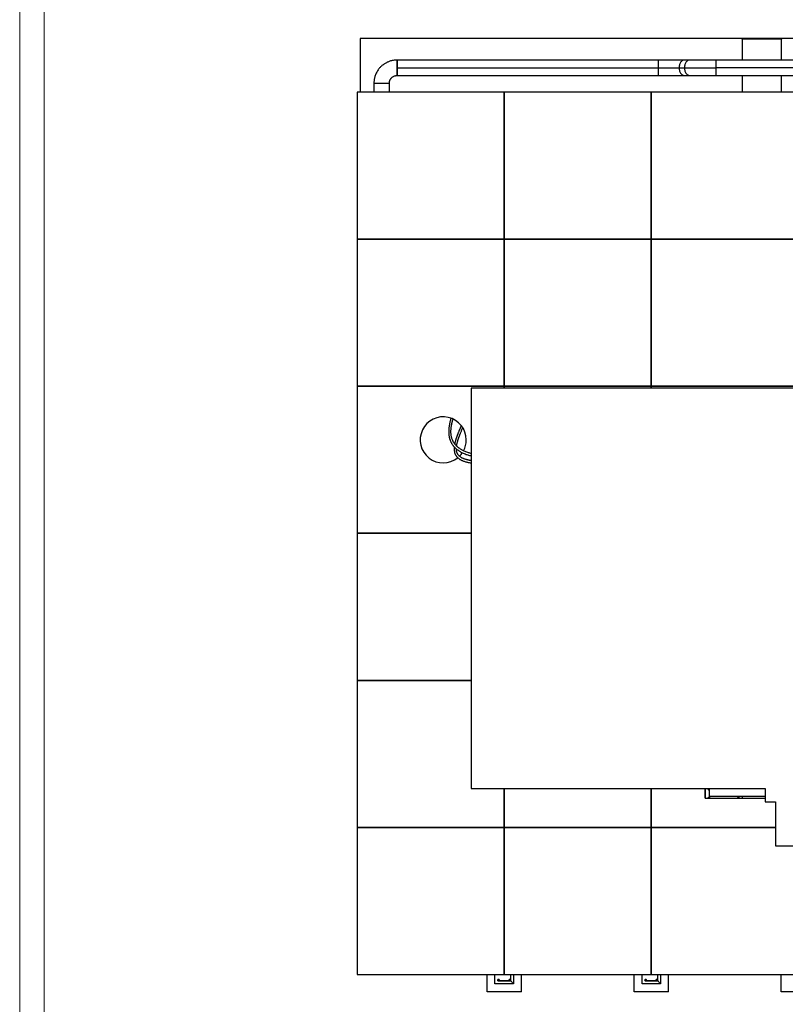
# Model space of a CAD drawing. Header units: millimetres. Extents: x 0 to 844, y 0 to 663.
# Tile 14 of 87: x 0 to 156, y 277 to 477. Entities that reach past the tile are written whole.
import ezdxf

# ---------------------------------------------------------------- set-up
doc = ezdxf.new("R2010")
doc.units = ezdxf.units.MM
doc.layers.add('TRAIT-FORT', color=4, linetype='Continuous', lineweight=25)

msp = doc.modelspace()

# ---------------------------------------------------------------- linework, layer by layer
at = {"color": 7, "linetype": 'Continuous', "lineweight": 18}
for p, q in [((0, 594), (0, 0)), ((5, 589), (5, 5))]:
    msp.add_line(p, q, dxfattribs=at)
at = {"layer": 'TRAIT-FORT', "color": 4, "linetype": 'Continuous', "lineweight": 25}
for p, q in [((69.4194, 473.6239), (69.4194, 462.734)), ((252.115, 473.6239), (69.4194, 473.6239)), ((147.3872, 473.5448), (147.3875, 469.2535)), ((155.388, 469.2538), (155.3877, 473.5429)), ((130.2622, 469.253), (76.9722, 469.253)), ((136.6985, 469.2531), (135.6085, 469.2531)), ((214.3171, 469.2557), (142.0453, 469.2533)), ((142.0453, 467.6779), (142.0453, 469.2533)), ((76.9721, 466.1022), (130.2621, 466.1022)), ((76.9722, 467.6776), (130.2621, 467.6776)), ((134.5001, 467.6777), (135.5901, 467.6777)), ((135.5901, 467.6777), (142.0453, 467.6779)), ((135.6085, 466.1023), (136.6985, 466.1024)), ((214.3171, 467.6803), (142.0453, 467.6779)), ((142.0453, 466.1025), (142.0453, 467.6779)), ((142.0453, 466.1025), (176.2272, 466.1036)), ((147.3877, 466.1027), (147.388, 462.734)), ((155.3884, 462.734), (155.3882, 466.103)), ((98.8275, 462.734), (68.8275, 462.734)), ((68.8275, 462.734), (68.8275, 432.734)), ((98.8275, 462.734), (98.8275, 432.734)), ((128.8275, 462.734), (98.8275, 462.734)), ((98.8275, 432.734), (98.8275, 462.734)), ((128.8275, 462.734), (128.8275, 432.734)), ((158.8275, 462.734), (128.8275, 462.734)), ((128.8275, 432.734), (128.8275, 462.734)), ((68.8275, 432.734), (68.8275, 402.734)), ((98.8275, 432.734), (68.8275, 432.734)), ((68.8275, 432.734), (98.8275, 432.734)), ((98.8275, 432.734), (128.8275, 432.734)), ((98.8275, 402.734), (98.8275, 432.734)), ((98.8275, 432.734), (98.8275, 402.734)), ((128.8275, 432.734), (98.8275, 432.734)), ((128.8275, 432.734), (158.8275, 432.734)), ((128.8275, 432.734), (128.8275, 402.734)), ((158.8275, 432.734), (128.8275, 432.734)), ((128.8275, 402.734), (128.8275, 432.734)), ((98.8275, 402.734), (68.8275, 402.734)), ((68.8275, 402.734), (68.8275, 372.734)), ((68.8275, 402.734), (98.8275, 402.734)), ((214.5889, 402.3098), (92.0889, 402.3098)), ((92.0889, 402.3098), (92.0889, 320.7098)), ((98.8275, 402.3098), (98.8275, 402.734)), ((128.8275, 402.734), (98.8275, 402.734)), ((98.8275, 402.734), (98.8275, 402.3098)), ((98.8275, 402.734), (128.8275, 402.734)), ((128.8275, 402.3098), (128.8275, 402.734)), ((158.8275, 402.734), (128.8275, 402.734)), ((128.8275, 402.734), (128.8275, 402.3098)), ((128.8275, 402.734), (158.8275, 402.734)), ((68.8275, 372.734), (92.0889, 372.734)), ((68.8275, 372.734), (68.8275, 342.734)), ((92.0889, 372.734), (68.8275, 372.734)), ((68.8275, 342.734), (92.0889, 342.734)), ((68.8275, 342.734), (68.8275, 312.734)), ((92.0889, 342.734), (68.8275, 342.734)), ((92.0889, 320.7098), (152.0889, 320.7098)), ((98.8275, 320.7098), (98.8275, 312.734)), ((98.8275, 312.734), (98.8275, 320.7098)), ((128.8275, 312.734), (128.8275, 320.7098)), ((128.8275, 320.7098), (128.8275, 312.734)), ((139.8275, 320.7098), (139.8275, 318.734)), ((139.8556, 318.734), (139.8556, 320.7098)), ((140.5795, 320.4243), (140.6056, 320.4227)), ((140.6056, 320.7098), (140.6056, 319.1377)), ((152.0889, 320.7098), (152.0889, 317.9807)), ((139.8275, 318.734), (152.0889, 318.734)), ((140.6056, 319.1377), (152.0889, 319.1377)), ((147.3556, 319.1377), (147.3556, 318.734)), ((152.0889, 317.9807), (154.1932, 317.9807)), ((154.1932, 317.9807), (154.1932, 308.9958)), ((68.8275, 312.734), (98.8275, 312.734)), ((68.8275, 312.734), (68.8275, 282.734)), ((98.8275, 312.734), (68.8275, 312.734)), ((98.8275, 312.734), (128.8275, 312.734)), ((98.8275, 312.734), (98.8275, 282.734)), ((128.8275, 312.734), (98.8275, 312.734)), ((98.8275, 282.734), (98.8275, 312.734)), ((128.8275, 312.734), (154.1932, 312.734)), ((154.1932, 312.734), (128.8275, 312.734)), ((128.8275, 312.734), (128.8275, 282.734)), ((128.8275, 282.734), (128.8275, 312.734)), ((154.1932, 308.9958), (174.9846, 308.9958)), ((68.8275, 282.734), (98.8275, 282.734)), ((69.4194, 282.734), (69.4194, 282.684)), ((95.3275, 282.684), (69.4194, 282.684)), ((95.3275, 279.234), (95.3275, 282.734)), ((96.9525, 280.859), (96.9525, 282.734)), ((97.5208, 281.6271), (97.5153, 281.5849)), ((97.5153, 281.5849), (97.5208, 281.5427)), ((97.5371, 281.6665), (97.5208, 281.6271)), ((97.5208, 281.5427), (97.5371, 281.5033)), ((97.5631, 281.7003), (97.5371, 281.6665)), ((97.5371, 281.5033), (97.5631, 281.4695)), ((97.5969, 281.7262), (97.5631, 281.7003)), ((97.5631, 281.4695), (97.5969, 281.4436)), ((97.6362, 281.7425), (97.5969, 281.7262)), ((97.5969, 281.4436), (97.6362, 281.4273)), ((97.6784, 281.7481), (97.6362, 281.7425)), ((97.6362, 281.4273), (97.6784, 281.4218)), ((97.7207, 281.7425), (97.6784, 281.7481)), ((97.6784, 281.4218), (97.7207, 281.4273)), ((97.76, 281.7262), (97.7207, 281.7425)), ((97.7207, 281.4273), (97.76, 281.4436)), ((97.7938, 281.7003), (97.76, 281.7262)), ((97.76, 281.4436), (97.7938, 281.4695)), ((97.76, 281.4436), (99.895, 281.4436)), ((97.8197, 281.6665), (97.7938, 281.7003)), ((97.7938, 281.4695), (97.8197, 281.5033)), ((99.8612, 281.4695), (97.7938, 281.4695)), ((97.836, 281.6271), (97.8197, 281.6665)), ((97.8197, 281.5033), (97.836, 281.5427)), ((97.8416, 281.5849), (97.836, 281.6271)), ((97.836, 281.5427), (97.8416, 281.5849)), ((98.8275, 282.734), (128.8275, 282.734)), ((99.8189, 281.6271), (99.8134, 281.5849)), ((99.8134, 281.5849), (99.8189, 281.5427)), ((99.8352, 281.6665), (99.8189, 281.6271)), ((99.8189, 281.5427), (99.8352, 281.5033)), ((99.8612, 281.7003), (99.8352, 281.6665)), ((99.8352, 281.5033), (99.8612, 281.4695)), ((99.895, 281.7262), (99.8612, 281.7003)), ((99.8612, 281.4695), (99.895, 281.4436)), ((99.9343, 281.7425), (99.895, 281.7262)), ((99.895, 281.4436), (99.9343, 281.4273)), ((99.9765, 281.7481), (99.9343, 281.7425)), ((99.9343, 281.4273), (99.9765, 281.4218)), ((100.0188, 281.7425), (99.9765, 281.7481)), ((99.9765, 281.4218), (100.0188, 281.4273)), ((100.0581, 281.7262), (100.0188, 281.7425)), ((100.0188, 281.4273), (100.0581, 281.4436)), ((100.0919, 281.7003), (100.0581, 281.7262)), ((100.0581, 281.4436), (100.0919, 281.4695)), ((100.1178, 281.6665), (100.0919, 281.7003)), ((100.0919, 281.4695), (100.1178, 281.5033)), ((100.1178, 282.734), (100.1178, 281.6665)), ((100.1341, 281.6271), (100.1178, 281.6665)), ((100.1178, 281.5033), (100.1341, 281.5427)), ((100.1178, 281.5033), (100.7025, 280.859)), ((100.1397, 281.5849), (100.1341, 281.6271)), ((100.1341, 281.5427), (100.1397, 281.5849)), ((100.7025, 282.734), (100.7025, 280.859)), ((102.3275, 279.234), (102.3275, 282.734)), ((125.3275, 282.684), (102.3275, 282.684)), ((125.3275, 279.234), (125.3275, 282.734)), ((126.9525, 280.859), (126.9525, 282.734)), ((127.5208, 281.6271), (127.5153, 281.5849)), ((127.5153, 281.5849), (127.5208, 281.5427)), ((127.5371, 281.6665), (127.5208, 281.6271)), ((127.5208, 281.5427), (127.5371, 281.5033)), ((127.5631, 281.7003), (127.5371, 281.6665)), ((127.5371, 281.5033), (127.5631, 281.4695)), ((127.5969, 281.7262), (127.5631, 281.7003)), ((127.5631, 281.4695), (127.5969, 281.4436)), ((127.6362, 281.7425), (127.5969, 281.7262)), ((127.5969, 281.4436), (127.6362, 281.4273)), ((127.6784, 281.7481), (127.6362, 281.7425)), ((127.6362, 281.4273), (127.6784, 281.4218)), ((127.7207, 281.7425), (127.6784, 281.7481)), ((127.6784, 281.4218), (127.7207, 281.4273)), ((127.76, 281.7262), (127.7207, 281.7425)), ((127.7207, 281.4273), (127.76, 281.4436)), ((127.7938, 281.7003), (127.76, 281.7262)), ((127.76, 281.4436), (127.7938, 281.4695)), ((127.76, 281.4436), (129.895, 281.4436)), ((127.8197, 281.6665), (127.7938, 281.7003)), ((127.7938, 281.4695), (127.8197, 281.5033)), ((129.8612, 281.4695), (127.7938, 281.4695)), ((127.836, 281.6271), (127.8197, 281.6665)), ((127.8197, 281.5033), (127.836, 281.5427)), ((127.8416, 281.5849), (127.836, 281.6271)), ((127.836, 281.5427), (127.8416, 281.5849)), ((128.8275, 282.734), (158.8275, 282.734)), ((129.8189, 281.6271), (129.8134, 281.5849)), ((129.8134, 281.5849), (129.8189, 281.5427)), ((129.8352, 281.6665), (129.8189, 281.6271)), ((129.8189, 281.5427), (129.8352, 281.5033)), ((129.8612, 281.7003), (129.8352, 281.6665)), ((129.8352, 281.5033), (129.8612, 281.4695)), ((129.895, 281.7262), (129.8612, 281.7003)), ((129.8612, 281.4695), (129.895, 281.4436)), ((129.9343, 281.7425), (129.895, 281.7262)), ((129.895, 281.4436), (129.9343, 281.4273)), ((129.9765, 281.7481), (129.9343, 281.7425)), ((129.9343, 281.4273), (129.9765, 281.4218)), ((130.0188, 281.7425), (129.9765, 281.7481)), ((129.9765, 281.4218), (130.0188, 281.4273)), ((130.0581, 281.7262), (130.0188, 281.7425)), ((130.0188, 281.4273), (130.0581, 281.4436)), ((130.0919, 281.7003), (130.0581, 281.7262)), ((130.0581, 281.4436), (130.0919, 281.4695)), ((130.1178, 281.6665), (130.0919, 281.7003)), ((130.0919, 281.4695), (130.1178, 281.5033)), ((130.1178, 282.734), (130.1178, 281.6665)), ((130.1341, 281.6271), (130.1178, 281.6665)), ((130.1178, 281.5033), (130.1341, 281.5427)), ((130.1178, 281.5033), (130.7025, 280.859)), ((130.1397, 281.5849), (130.1341, 281.6271)), ((130.1341, 281.5427), (130.1397, 281.5849)), ((130.7025, 282.734), (130.7025, 280.859)), ((132.3275, 279.234), (132.3275, 282.734)), ((155.3275, 282.684), (132.3275, 282.684)), ((155.3275, 279.234), (155.3275, 282.734)), ((102.3275, 279.234), (95.3275, 279.234)), ((100.7025, 280.859), (96.9525, 280.859)), ((132.3275, 279.234), (125.3275, 279.234)), ((130.7025, 280.859), (126.9525, 280.859)), ((162.3275, 279.234), (155.3275, 279.234))]:
    msp.add_line(p, q, dxfattribs=at)
at = {"layer": 'TRAIT-FORT', "color": 4, "linetype": 'Continuous', "lineweight": 25, "flags": 128}
for points in [[(130.2622, 469.253), (130.2622, 469.2507), (130.2622, 469.2323), (130.2622, 469.1956), (130.2622, 469.1411), (130.2622, 469.0695), (130.2622, 468.9816), (130.2622, 468.8783), (130.2622, 468.761), (130.2622, 468.631), (130.2622, 468.4898), (130.2622, 468.3391), (130.2621, 468.1806), (130.2621, 468.0163), (130.2621, 467.8479), (130.2621, 467.6776)], [(135.6085, 469.2531), (135.5485, 469.2508), (135.4292, 469.2323), (135.312, 469.1957), (135.1983, 469.1412), (135.0893, 469.0696), (134.9865, 468.9816), (134.891, 468.8784), (134.8038, 468.7611), (134.7261, 468.6311), (134.6588, 468.4899), (134.6026, 468.3392), (134.5582, 468.1807), (134.5261, 468.0163), (134.5066, 467.848), (134.5001, 467.6777)], [(136.6985, 469.2531), (136.6385, 469.2508), (136.5191, 469.2324), (136.4019, 469.1957), (136.2882, 469.1412), (136.1793, 469.0696), (136.0764, 468.9817), (135.9809, 468.8784), (135.8938, 468.7611), (135.8161, 468.6311), (135.7487, 468.4899), (135.6925, 468.3392), (135.6481, 468.1807), (135.616, 468.0164), (135.5966, 467.848), (135.5901, 467.6777)], [(130.2621, 467.6776), (130.5994, 467.6776), (130.9353, 467.6776), (131.2689, 467.6776), (131.5992, 467.6776), (131.925, 467.6776), (132.2455, 467.6776), (132.5596, 467.6776), (132.8663, 467.6776), (133.1646, 467.6776), (133.4537, 467.6776), (133.7327, 467.6777), (134.0006, 467.6777), (134.2567, 467.6777), (134.5001, 467.6777)], [(130.2621, 467.6776), (130.2621, 467.5073), (130.2621, 467.3389), (130.2621, 467.1746), (130.2621, 467.0161), (130.2621, 466.8654), (130.2621, 466.7242), (130.2621, 466.5942), (130.2621, 466.4769), (130.2621, 466.3737), (130.2621, 466.2857), (130.2621, 466.2141), (130.2621, 466.1597), (130.2621, 466.123), (130.2621, 466.1045), (130.2621, 466.1022)], [(134.5001, 467.6777), (134.5066, 467.5073), (134.5261, 467.339), (134.5582, 467.1747), (134.6026, 467.0162), (134.6588, 466.8655), (134.7262, 466.7243), (134.8039, 466.5943), (134.891, 466.477), (134.9865, 466.3738), (135.0894, 466.2858), (135.1983, 466.2142), (135.312, 466.1597), (135.4292, 466.1231), (135.5485, 466.1046), (135.6085, 466.1023)], [(135.5901, 467.6777), (135.5966, 467.5074), (135.616, 467.339), (135.6481, 467.1747), (135.6925, 467.0162), (135.7488, 466.8655), (135.8161, 466.7243), (135.8938, 466.5943), (135.9809, 466.477), (136.0765, 466.3738), (136.1793, 466.2859), (136.2882, 466.2142), (136.402, 466.1598), (136.5192, 466.1231), (136.6385, 466.1047), (136.6986, 466.1024)], [(72.2595, 464.5544), (72.2684, 464.5543), (72.2951, 464.554), (72.3392, 464.5536), (72.4002, 464.553), (72.4774, 464.5523), (72.5701, 464.5514), (72.677, 464.5503), (72.7971, 464.5492), (72.9289, 464.5479), (73.0709, 464.5466), (73.2216, 464.5451), (73.3793, 464.5436), (73.542, 464.542), (73.7081, 464.5404), (73.8756, 464.5388), (74.0427, 464.5372), (74.2073, 464.5357), (74.3678, 464.5341), (74.5221, 464.5327), (74.6687, 464.5313), (74.8058, 464.53), (74.9319, 464.5288), (75.0456, 464.5277), (75.1455, 464.5267), (75.2306, 464.5259), (75.2998, 464.5253), (75.3525, 464.5248), (75.3879, 464.5244), (75.4057, 464.5243), (75.4079, 464.5242)]]:
    msp.add_lwpolyline(points, dxfattribs=at)
at = {"layer": 'TRAIT-FORT', "color": 4, "linetype": 'Continuous', "lineweight": 25}
for centre in [(97.6784, 281.5849), (99.9765, 281.5849), (127.6784, 281.5849), (129.9765, 281.5849)]:
    msp.add_circle(centre, 0.1632, dxfattribs=at)
for centre, radius, start, end in [((86.3918, 391.7815), 4.7024, 0, 309.218428), ((86.3918, 391.7815), 4.7024, 331.903655, 0), ((86.3918, 391.7815), 4.7024, 314.930804, 326.104461), ((140.6056, 320.6377), 0.25, 163.23701, 270), ((140.6056, 320.6377), 0.215, 160.405303, 263.012003), ((140.6056, 318.6377), 0.25, 22.657997, 157.342003), ((140.6056, 318.6377), 0.215, 26.611686, 153.388314), ((146.6056, 318.6377), 0.25, 22.657997, 157.342003), ((146.6056, 318.6377), 0.215, 26.611686, 153.388314)]:
    msp.add_arc(centre, radius, start, end, dxfattribs=at)
for points, knots in [([(151.3209, 473.5102), (151.4876, 473.5101), (151.6649, 473.5101), (152.04, 473.5104), (152.2377, 473.5107), (152.6493, 473.5115), (152.8631, 473.5121), (153.1889, 473.5133), (153.2983, 473.5138), (153.5169, 473.5148), (153.626, 473.5154), (153.842, 473.5166), (153.9488, 473.5173), (154.1574, 473.5188), (154.2593, 473.5197), (154.4551, 473.5214), (154.549, 473.5224), (154.7261, 473.5244), (154.8092, 473.5255), (154.9614, 473.5278), (155.0305, 473.529), (155.1522, 473.5314), (155.2046, 473.5327), (155.2907, 473.5354), (155.3243, 473.5367), (155.3711, 473.5395), (155.3843, 473.5409), (155.3899, 473.5437), (155.3822, 473.5451), (155.3463, 473.5479), (155.3182, 473.5493), (155.2427, 473.552), (155.1954, 473.5533), (155.0837, 473.5559), (155.0194, 473.5571), (154.8763, 473.5595), (154.7977, 473.5606), (154.6289, 473.5628), (154.5389, 473.5638), (154.3504, 473.5657), (154.252, 473.5666), (154.0497, 473.5683), (153.9458, 473.5691), (153.7351, 473.5705), (153.6283, 473.5712), (153.4142, 473.5724), (153.3067, 473.5729), (152.9862, 473.5743), (152.775, 473.5751), (152.3674, 473.5763), (152.171, 473.5767), (151.7976, 473.5772), (151.6206, 473.5774), (151.2873, 473.5775), (151.1099, 473.5775), (150.7349, 473.5772), (150.5371, 473.577), (150.1256, 473.5761), (149.9117, 473.5755), (149.5859, 473.5743), (149.4766, 473.5739), (149.258, 473.5728), (149.1488, 473.5723), (148.9328, 473.571), (148.826, 473.5703), (148.6174, 473.5688), (148.5156, 473.568), (148.3198, 473.5662), (148.2258, 473.5652), (148.0488, 473.5632), (147.9657, 473.5621), (147.8135, 473.5599), (147.7443, 473.5587), (147.6227, 473.5562), (147.5702, 473.5549), (147.4841, 473.5523), (147.4506, 473.5509), (147.4037, 473.5482), (147.3905, 473.5468), (147.385, 473.544), (147.3927, 473.5425), (147.4285, 473.5398), (147.4567, 473.5384), (147.5322, 473.5357), (147.5795, 473.5343), (147.6912, 473.5318), (147.7555, 473.5305), (147.8985, 473.5282), (147.9772, 473.527), (148.1459, 473.5248), (148.236, 473.5238), (148.4245, 473.5219), (148.5229, 473.521), (148.7252, 473.5193), (148.8291, 473.5185), (149.0397, 473.5171), (149.1465, 473.5165), (149.3607, 473.5153), (149.4681, 473.5147), (149.7887, 473.5133), (149.9999, 473.5125), (150.4075, 473.5114), (150.6039, 473.511), (150.9773, 473.5104), (151.1543, 473.5103), (151.3209, 473.5102)], [0, 0, 0, 0, 0.03125, 0.03125, 0.0625, 0.0625, 0.09375, 0.09375, 0.109375, 0.109375, 0.125, 0.125, 0.140625, 0.140625, 0.15625, 0.15625, 0.171875, 0.171875, 0.1875, 0.1875, 0.203125, 0.203125, 0.21875, 0.21875, 0.234375, 0.234375, 0.25, 0.25, 0.265625, 0.265625, 0.28125, 0.28125, 0.296875, 0.296875, 0.3125, 0.3125, 0.328125, 0.328125, 0.34375, 0.34375, 0.359375, 0.359375, 0.375, 0.375, 0.390625, 0.390625, 0.40625, 0.40625, 0.4375, 0.4375, 0.46875, 0.46875, 0.5, 0.5, 0.53125, 0.53125, 0.5625, 0.5625, 0.59375, 0.59375, 0.609375, 0.609375, 0.625, 0.625, 0.640625, 0.640625, 0.65625, 0.65625, 0.671875, 0.671875, 0.6875, 0.6875, 0.703125, 0.703125, 0.71875, 0.71875, 0.734375, 0.734375, 0.75, 0.75, 0.765625, 0.765625, 0.78125, 0.78125, 0.796875, 0.796875, 0.8125, 0.8125, 0.828125, 0.828125, 0.84375, 0.84375, 0.859375, 0.859375, 0.875, 0.875, 0.890625, 0.890625, 0.90625, 0.90625, 0.9375, 0.9375, 0.96875, 0.96875, 1, 1, 1, 1]), ([(76.972, 469.2519), (76.8341, 469.2484), (76.5666, 469.2415), (76.1809, 469.1895), (75.8249, 469.1146), (75.4997, 469.0199), (75.2053, 468.9116), (74.9263, 468.7881), (74.6664, 468.6527), (74.4292, 468.5096), (74.23, 468.3741), (74.0574, 468.2443), (73.8911, 468.1076), (73.7137, 467.9472), (73.5193, 467.751), (73.3131, 467.5151), (73.1014, 467.2358), (72.9053, 466.9301), (72.7297, 466.6022), (72.5779, 466.2571), (72.4656, 465.9312), (72.3862, 465.6353), (72.3319, 465.3775), (72.2912, 465.1074), (72.2653, 464.8315), (72.2614, 464.6457), (72.2595, 464.5544)], [0, 0, 0, 0, 0.05599432, 0.10859934, 0.15781527, 0.20364146, 0.2460792, 0.28512574, 0.32750304, 0.36499664, 0.3976051, 0.42532811, 0.45267635, 0.48503341, 0.52240869, 0.56480177, 0.61221014, 0.66463071, 0.71214769, 0.76314357, 0.8176177, 0.85197418, 0.88756463, 0.92455409, 0.96288628, 1, 1, 1, 1]), ([(76.972, 469.247), (76.972, 469.2469), (76.972, 469.2467), (76.972, 469.1943), (76.972, 469.0999), (76.972, 468.9627), (76.972, 468.7902), (76.972, 468.5853), (76.972, 468.3552), (76.972, 468.1054), (76.972, 467.8765), (76.972, 467.7328), (76.972, 467.6776)], [0, 0, 0, 0, 0.073896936, 0.181276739, 0.288656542, 0.396036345, 0.503416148, 0.610795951, 0.718175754, 0.825555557, 0.93293536, 1, 1, 1, 1]), ([(76.9722, 467.6777), (76.9722, 467.7433), (76.9722, 467.8131), (76.9722, 467.9605), (76.9722, 468.0381), (76.9722, 468.1994), (76.9722, 468.2831), (76.9722, 468.4528), (76.9722, 468.5389), (76.9722, 468.7069), (76.9722, 468.7889), (76.9722, 468.9403), (76.9722, 469.0095), (76.9722, 469.1258), (76.9722, 469.1727), (76.9722, 469.2364), (76.9722, 469.253), (76.9722, 469.253), (76.9722, 469.2364), (76.9722, 469.1727), (76.9722, 469.1258), (76.9722, 469.0095), (76.9722, 468.9402), (76.9722, 468.7889), (76.9722, 468.7069), (76.9722, 468.5388), (76.9722, 468.4528), (76.9722, 468.2831), (76.9722, 468.1994), (76.9722, 468.0381), (76.9722, 467.9604), (76.9722, 467.813), (76.9722, 467.7433), (76.9722, 467.6776)], [0, 0, 0, 0, 0.0625, 0.0625, 0.125, 0.125, 0.1875, 0.1875, 0.25, 0.25, 0.3125, 0.3125, 0.375, 0.375, 0.4375, 0.4375, 0.5, 0.5, 0.5625, 0.5625, 0.625, 0.625, 0.6875, 0.6875, 0.75, 0.75, 0.8125, 0.8125, 0.875, 0.875, 0.9375, 0.9375, 1, 1, 1, 1]), ([(135.6085, 469.2531), (135.4923, 469.2531), (135.2585, 469.2531), (134.8794, 469.2531), (134.4789, 469.2531), (134.0571, 469.2531), (133.617, 469.2531), (133.161, 469.253), (132.6921, 469.253), (132.2134, 469.253), (131.7281, 469.253), (131.2394, 469.253), (130.7504, 469.253), (130.4244, 469.253), (130.2622, 469.253)], [0, 0, 0, 0, 0.08171952, 0.16430579, 0.24759881, 0.33142988, 0.41562353, 0.49999966, 0.58437582, 0.66856953, 0.75240069, 0.83569384, 0.91828028, 1, 1, 1, 1]), ([(142.0453, 469.2533), (141.8831, 469.2533), (141.557, 469.2533), (141.068, 469.2533), (140.5792, 469.2533), (140.0939, 469.2533), (139.6152, 469.2532), (139.1463, 469.2532), (138.6902, 469.2532), (138.25, 469.2532), (137.8282, 469.2532), (137.4277, 469.2532), (137.0485, 469.2532), (136.8147, 469.2531), (136.6985, 469.2531)], [0, 0, 0, 0, 0.08171962, 0.16430597, 0.24759906, 0.33143017, 0.41562386, 0.5, 0.58437614, 0.66856983, 0.75240094, 0.83569403, 0.91828038, 1, 1, 1, 1]), ([(75.4079, 464.5242), (75.4084, 464.5576), (75.4093, 464.6173), (75.4159, 464.7022), (75.4257, 464.7779), (75.4387, 464.8505), (75.4616, 464.9513), (75.4993, 465.0735), (75.5612, 465.2204), (75.6325, 465.3514), (75.7094, 465.465), (75.7891, 465.5649), (75.8854, 465.6678), (76.0159, 465.7819), (76.1704, 465.8868), (76.3438, 465.9758), (76.5296, 466.0439), (76.742, 466.0932), (76.8932, 466.0998), (76.972, 466.1033)], [0, 0, 0, 0, 0.04049525, 0.07251637, 0.10325631, 0.13316439, 0.1620321, 0.22878713, 0.28806261, 0.35543988, 0.40950951, 0.45440302, 0.51049233, 0.58051959, 0.66447868, 0.73661384, 0.81658139, 0.9043773, 1, 1, 1, 1]), ([(76.972, 467.6776), (76.972, 467.5891), (76.972, 467.4121), (76.972, 467.154), (76.972, 466.911), (76.972, 466.6894), (76.972, 466.4963), (76.972, 466.3363), (76.972, 466.2143), (76.972, 466.1362), (76.972, 466.1012), (76.972, 466.1069), (76.972, 466.1082)], [0, 0, 0, 0, 0.10738273, 0.21476546, 0.3221482, 0.42953093, 0.53691366, 0.64429639, 0.75167912, 0.85906186, 0.96644459, 1, 1, 1, 1]), ([(76.9721, 466.1128), (76.9721, 466.1271), (76.9721, 466.1558), (76.9721, 466.2377), (76.9721, 466.2907), (76.9721, 466.4138), (76.9721, 466.4837), (76.9721, 466.6326), (76.9721, 466.7114), (76.9721, 466.8711), (76.9721, 466.9521), (76.9721, 467.1111), (76.9721, 467.1892), (76.9721, 467.3398), (76.9721, 467.4123), (76.9721, 467.5503), (76.9721, 467.6158), (76.9722, 467.6777)], [0, 0, 0, 0, 0.125, 0.125, 0.25, 0.25, 0.375, 0.375, 0.5, 0.5, 0.625, 0.625, 0.75, 0.75, 0.875, 0.875, 1, 1, 1, 1]), ([(76.9722, 467.6776), (76.9721, 467.5903), (76.9721, 467.4131), (76.9721, 467.1561), (76.9721, 466.9115), (76.9721, 466.6908), (76.9721, 466.4962), (76.9721, 466.3369), (76.9721, 466.2136), (76.9721, 466.1359), (76.9721, 466.1002), (76.9721, 466.1059), (76.9721, 466.1073)], [0, 0, 0, 0, 0.10585585, 0.21478154, 0.32063739, 0.42956307, 0.53541893, 0.64434461, 0.75020046, 0.85912614, 0.964982, 1, 1, 1, 1]), ([(130.2621, 466.1022), (130.4243, 466.1022), (130.7503, 466.1022), (131.2393, 466.1022), (131.728, 466.1022), (132.2134, 466.1023), (132.692, 466.1023), (133.1609, 466.1023), (133.6169, 466.1023), (134.0571, 466.1023), (134.4789, 466.1023), (134.8794, 466.1023), (135.2585, 466.1023), (135.4923, 466.1023), (135.6085, 466.1023)], [0, 0, 0, 0, 0.081719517, 0.164305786, 0.247598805, 0.331429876, 0.41562353, 0.499999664, 0.584375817, 0.668569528, 0.752400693, 0.835693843, 0.91828028, 1, 1, 1, 1]), ([(136.6985, 466.1024), (136.8147, 466.1024), (137.0485, 466.1024), (137.4277, 466.1024), (137.8282, 466.1024), (138.25, 466.1024), (138.6902, 466.1024), (139.1463, 466.1024), (139.6152, 466.1024), (140.0939, 466.1025), (140.5792, 466.1025), (141.068, 466.1025), (141.557, 466.1025), (141.8831, 466.1025), (142.0453, 466.1025)], [0, 0, 0, 0, 0.08171962, 0.16430597, 0.24759906, 0.33143017, 0.41562386, 0.5, 0.58437614, 0.66856983, 0.75240094, 0.83569403, 0.91828038, 1, 1, 1, 1]), ([(72.2595, 464.5544), (72.2594, 464.4739), (72.2591, 464.3199), (72.2595, 464.0925), (72.2594, 463.8724), (72.2594, 463.6534), (72.2594, 463.4361), (72.2594, 463.2205), (72.2594, 462.9867), (72.2594, 462.8247), (72.2594, 462.734)], [0, 0, 0, 0, 0.132593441, 0.253792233, 0.374842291, 0.495248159, 0.614619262, 0.733037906, 0.850507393, 1, 1, 1, 1]), ([(75.408, 462.734), (75.408, 462.7787), (75.408, 462.9022), (75.408, 463.1046), (75.408, 463.3416), (75.408, 463.5794), (75.408, 463.818), (75.4081, 464.0583), (75.4078, 464.2938), (75.4079, 464.4494), (75.4079, 464.5242)], [0, 0, 0, 0, 0.0749852, 0.20689892, 0.33927285, 0.47210696, 0.60532465, 0.73919054, 0.87461686, 1, 1, 1, 1]), ([(87.9708, 396.2086), (87.9643, 396.1865), (87.9419, 396.1107), (87.9031, 395.973), (87.8529, 395.7883), (87.7996, 395.5805), (87.7445, 395.3501), (87.6904, 395.1021), (87.6396, 394.8403), (87.5942, 394.5669), (87.5575, 394.2938), (87.5308, 394.0319), (87.5128, 393.768), (87.5048, 393.5038), (87.508, 393.2408), (87.5214, 392.9965), (87.5434, 392.7708), (87.5726, 392.563), (87.6031, 392.3955), (87.6314, 392.2644), (87.655, 392.166), (87.6794, 392.0732), (87.7043, 391.9861), (87.7307, 391.9003), (87.7617, 391.8064), (87.8015, 391.6955), (87.8541, 391.562), (87.9211, 391.4092), (88.003, 391.2428), (88.0988, 391.0695), (88.2088, 390.8921), (88.3253, 390.7246), (88.4414, 390.5741), (88.5461, 390.4494), (88.6397, 390.3456), (88.7172, 390.2645), (88.7769, 390.2046), (88.8299, 390.1532), (88.8889, 390.0975), (88.968, 390.0258), (89.0693, 389.9385), (89.1951, 389.8365), (89.3482, 389.7207), (89.5323, 389.5923), (89.7514, 389.4527), (90.0102, 389.3037), (90.3143, 389.1472), (90.6697, 388.9856), (91.0314, 388.8423), (91.3883, 388.7178), (91.727, 388.611), (91.9664, 388.5461), (92.0889, 388.5129)], [0, 0, 0, 0, 0.00938342, 0.032119, 0.0579151, 0.08671023, 0.11842569, 0.15296252, 0.18800039, 0.22504733, 0.2609295, 0.29478637, 0.32665301, 0.36247354, 0.3955442, 0.42595315, 0.45379286, 0.47916073, 0.50221388, 0.51476279, 0.52656455, 0.53763577, 0.54799238, 0.55764964, 0.56811193, 0.58113269, 0.59662644, 0.61482969, 0.6344082, 0.6544977, 0.67505373, 0.69603502, 0.71271917, 0.72752849, 0.73964425, 0.74915935, 0.7561431, 0.76080872, 0.76746642, 0.77611547, 0.78671669, 0.79922799, 0.81360977, 0.82983248, 0.84788699, 0.86779727, 0.88963382, 0.91353506, 0.93972974, 0.95863363, 0.97883808, 1, 1, 1, 1]), ([(92.0889, 389.0033), (92.0564, 389.0118), (91.9172, 389.0484), (91.6849, 389.1192), (91.3572, 389.2268), (91.0249, 389.3507), (90.6969, 389.4898), (90.4152, 389.6244), (90.1643, 389.7579), (89.9437, 389.888), (89.7526, 390.0123), (89.5973, 390.1224), (89.4735, 390.2168), (89.3771, 390.2949), (89.2975, 390.3625), (89.2068, 390.4432), (89.0949, 390.5492), (88.9655, 390.6831), (88.8388, 390.8279), (88.721, 390.9771), (88.6034, 391.1427), (88.4935, 391.3183), (88.3964, 391.4967), (88.3047, 391.689), (88.216, 391.9081), (88.1313, 392.1697), (88.0622, 392.4509), (88.0121, 392.7426), (87.9812, 393.0354), (87.9675, 393.325), (87.9688, 393.6119), (87.9843, 393.9189), (88.0166, 394.2526), (88.0682, 394.614), (88.1263, 394.9289), (88.1804, 395.1827), (88.224, 395.3712), (88.2691, 395.5536), (88.3132, 395.722), (88.3547, 395.8735), (88.3828, 395.973), (88.3973, 396.0226), (88.3985, 396.0269)], [0, 0, 0, 0, 0.005841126, 0.024999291, 0.042882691, 0.067596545, 0.090085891, 0.110595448, 0.129282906, 0.148521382, 0.165550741, 0.180367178, 0.192934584, 0.203201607, 0.211325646, 0.219753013, 0.235064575, 0.253033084, 0.272211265, 0.291654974, 0.311376, 0.337112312, 0.360779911, 0.38198889, 0.413786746, 0.448732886, 0.487210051, 0.527392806, 0.567665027, 0.607884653, 0.647914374, 0.688286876, 0.73826704, 0.791197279, 0.847066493, 0.874417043, 0.902408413, 0.930139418, 0.95524545, 0.977547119, 0.99808373, 1, 1, 1, 1]), ([(90.0544, 394.7168), (90.0535, 394.7144), (90.0057, 394.5914), (89.9056, 394.3417), (89.7523, 393.9598), (89.6194, 393.6299), (89.5135, 393.3641), (89.4392, 393.1759), (89.373, 393.0058), (89.3148, 392.8542), (89.2644, 392.7209), (89.2215, 392.6056), (89.1858, 392.508), (89.1536, 392.4189), (89.1208, 392.3269), (89.0835, 392.2203), (89.0414, 392.0969), (88.9949, 391.9565), (88.9468, 391.8055), (88.8976, 391.6434), (88.8483, 391.4716), (88.7988, 391.2842), (88.7573, 391.115), (88.7357, 391.0083), (88.728, 390.9706)], [0, 0, 0, 0, 0.00191922, 0.0965575, 0.19788933, 0.30558188, 0.36069256, 0.4114357, 0.45719193, 0.49800616, 0.53392963, 0.56501644, 0.59132029, 0.61289162, 0.6370197, 0.66546057, 0.69842834, 0.73582711, 0.77753893, 0.81886206, 0.8645704, 0.91503794, 0.97001688, 1, 1, 1, 1]), ([(89.1129, 390.5336), (89.1181, 390.5692), (89.1305, 390.6537), (89.1561, 390.793), (89.1904, 390.9583), (89.2298, 391.1248), (89.2732, 391.2916), (89.3188, 391.4542), (89.3703, 391.626), (89.4264, 391.8031), (89.4838, 391.9752), (89.5376, 392.1308), (89.5863, 392.2675), (89.6305, 392.3893), (89.6742, 392.5072), (89.7199, 392.6289), (89.7787, 392.783), (89.8525, 392.9732), (89.9433, 393.2034), (90.0433, 393.4537), (90.1522, 393.7245), (90.2627, 393.9987), (90.3365, 394.1837), (90.3713, 394.2708)], [0, 0, 0, 0, 0.02958352, 0.07039676, 0.11537731, 0.16569581, 0.20676192, 0.25096358, 0.29836979, 0.34864243, 0.39620644, 0.43910805, 0.47514957, 0.50680593, 0.53700035, 0.56939347, 0.60401364, 0.65969036, 0.7203783, 0.78610131, 0.85685856, 0.93261808, 1, 1, 1, 1]), ([(88.6332, 390.3539), (88.6274, 390.2838), (88.6175, 390.1627), (88.6142, 389.9953), (88.6166, 389.8584), (88.6233, 389.7381), (88.6337, 389.6259), (88.6502, 389.4986), (88.6782, 389.3439), (88.7235, 389.1648), (88.7841, 388.9867), (88.8554, 388.822), (88.9344, 388.6721), (89.0218, 388.5327), (89.1217, 388.3968), (89.2405, 388.2583), (89.3879, 388.1121), (89.5696, 387.9608), (89.7698, 387.8222), (89.9775, 387.7006), (90.1844, 387.5962), (90.4074, 387.4992), (90.6518, 387.4078), (90.9122, 387.3249), (91.1964, 387.2479), (91.509, 387.1771), (91.8111, 387.1199), (92.0114, 387.0904), (92.0889, 387.079)], [0, 0, 0, 0, 0.05672004, 0.0978182, 0.13411102, 0.1656449, 0.19297267, 0.22194183, 0.26509764, 0.31368148, 0.36149113, 0.4035667, 0.44183468, 0.47813739, 0.51312728, 0.54993236, 0.59061165, 0.63488531, 0.67997573, 0.71535249, 0.75029089, 0.78498921, 0.81966464, 0.85677879, 0.89146123, 0.92998206, 0.97290866, 1, 1, 1, 1]), ([(92.0889, 387.5569), (92.054, 387.562), (91.9486, 387.5773), (91.79, 387.6054), (91.6345, 387.6354), (91.5226, 387.659), (91.4462, 387.676), (91.3895, 387.6892), (91.3395, 387.7012), (91.2816, 387.7154), (91.1888, 387.7393), (91.055, 387.7762), (90.8791, 387.8299), (90.6958, 387.8936), (90.517, 387.9642), (90.3563, 388.036), (90.2077, 388.1111), (90.0492, 388.2012), (89.8894, 388.3067), (89.7368, 388.4267), (89.609, 388.5457), (89.4978, 388.6683), (89.3969, 388.8011), (89.3124, 388.938), (89.2474, 389.0685), (89.2013, 389.1817), (89.1664, 389.2849), (89.1382, 389.3862), (89.1149, 389.4905), (89.0961, 389.6007), (89.0822, 389.7162), (89.0736, 389.8299), (89.0718, 389.9042), (89.0711, 389.9382)], [0, 0, 0, 0, 0.01459165, 0.04401847, 0.06771021, 0.08193661, 0.09324678, 0.10171592, 0.10739516, 0.11592746, 0.12820458, 0.15051319, 0.17944595, 0.21490573, 0.2458349, 0.2785413, 0.31035142, 0.34136324, 0.38949291, 0.43592832, 0.48066204, 0.52589009, 0.57576901, 0.63250607, 0.68200698, 0.72327775, 0.76003081, 0.79772128, 0.83637492, 0.87595303, 0.91968833, 0.96325013, 1, 1, 1, 1])]:
    msp.add_open_spline(points, degree=3, knots=knots, dxfattribs=at)

doc.saveas('drawing.dxf')
